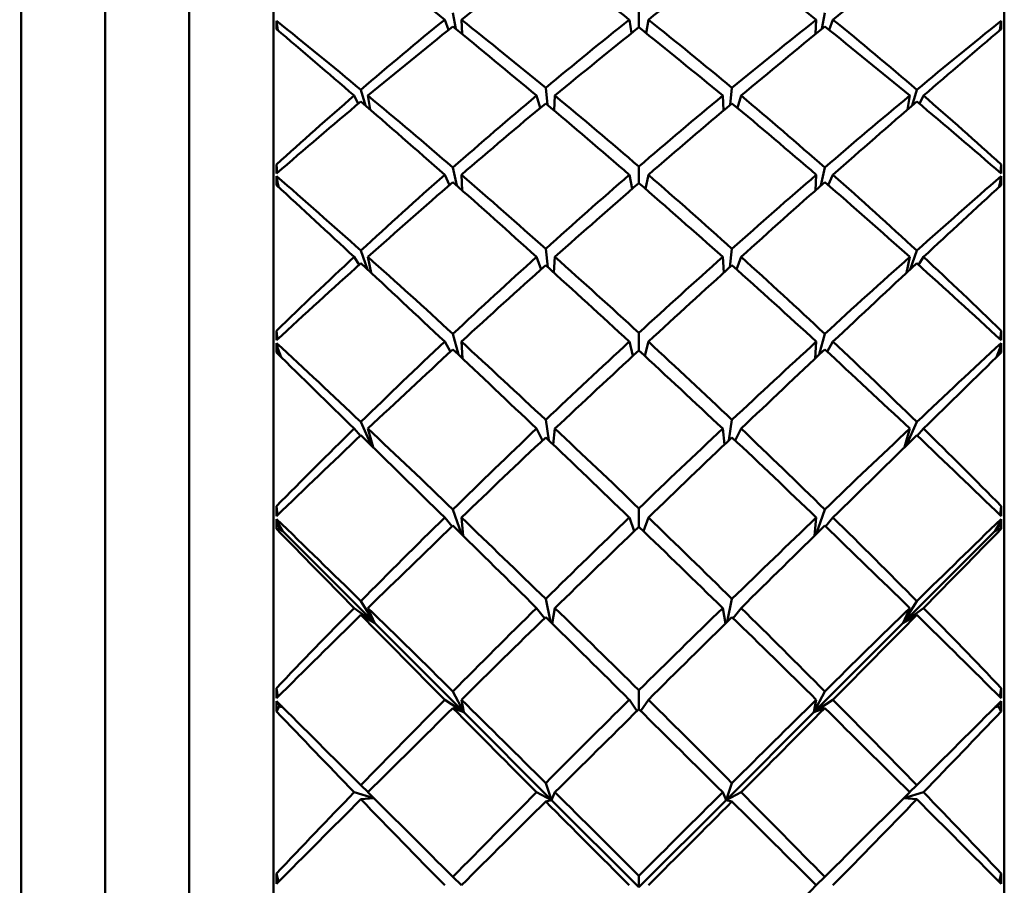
# Model space of a CAD drawing. Header units: inches. Extents: x 0.1 to 33.9, y 0.6 to 21.4.
# Tile 27 of 83: x 11.311 to 11.604, y 10.469 to 10.726. Entities that reach past the tile are written whole.
import ezdxf

# ---------------------------------------------------------------- set-up
doc = ezdxf.new("R2010")
doc.units = ezdxf.units.IN
doc.header["$MEASUREMENT"] = 0
doc.layers.add('Dimension (ANSI)', color=7, linetype='Continuous', lineweight=25)
doc.layers.add('Visible (ANSI)', color=7, linetype='Continuous', lineweight=50)
doc.styles.add('Note Text (ANSI)', font='tahoma.ttf')
doc.dimstyles.new('Default (ANSI)', dxfattribs={"dimtxt": 0.12, "dimasz": 0.098425, "dimexe": 0.125, "dimexo": 0.0625, "dimgap": 0.031496, "dimtad": 0, "dimtih": 1, "dimtoh": 1, "dimrnd": 1e-08, "dimzin": 4, "dimdsep": 46, "dimtxsty": 'Note Text (ANSI)', "dimcen": 0.09, "dimdle": 0.393701, "dimclrd": 256, "dimclre": 256, "dimclrt": 256, "dimadec": 0, "dimazin": 1, "dimtfac": 1, "dimtofl": 0, "dimtmove": 0, "dimatfit": 3, "dimfxl": 1, "dimtolj": 1, "dimtzin": 4, "dimlwd": -1, "dimlwe": -1, "dimarcsym": 0})

# ---------------------------------------------------------------- blocks, each defined once
blk = doc.blocks.new('*D7')
at = {"layer": 'Defpoints', "color": 0, "transparency": 16777216}
for p in [(8.97521, 11.02177), (16.86825, 11.02177), (16.85244, 5.30327)]:
    blk.add_point(p, dxfattribs=at)
at = {"layer": 'Dimension (ANSI)', "transparency": 16777216}
for p, q in [((9.03771, 11.02177), (16.99325, 11.02177)), ((16.86825, 10.92335), (16.86825, 8.25652)), ((16.86825, 5.4017), (16.86825, 8.06853))]:
    blk.add_line(p, q, dxfattribs=at)
for points in [[(16.85185, 10.92335), (16.88466, 10.92335), (16.86825, 11.02177)], [(16.85185, 5.4017), (16.88466, 5.4017), (16.86825, 5.30327)]]:
    blk.add_solid(points, dxfattribs=at)
at = {"layer": 'Dimension (ANSI)', "transparency": 16777216, "insert": (16.71674, 8.22502), "char_height": 0.12, "attachment_point": 1, "style": 'Note Text (ANSI)'}
blk.add_mtext('\\A1;5.72', dxfattribs=at)
blk = doc.blocks.new('*D8')
at = {"layer": 'Defpoints', "color": 0, "transparency": 16777216}
for p in [(8.97521, 11.02177), (17.82666, 11.02177), (16.01564, 4.24127)]:
    blk.add_point(p, dxfattribs=at)
at = {"layer": 'Dimension (ANSI)', "transparency": 16777216}
for p, q in [((9.03771, 11.02177), (17.95166, 11.02177)), ((17.82666, 10.92335), (17.82666, 7.72576)), ((17.82666, 4.3397), (17.82666, 7.53729)), ((16.07814, 4.24127), (17.95166, 4.24127))]:
    blk.add_line(p, q, dxfattribs=at)
for points in [[(17.81026, 10.92335), (17.84306, 10.92335), (17.82666, 11.02177)], [(17.81026, 4.3397), (17.84306, 4.3397), (17.82666, 4.24127)]]:
    blk.add_solid(points, dxfattribs=at)
at = {"layer": 'Dimension (ANSI)', "transparency": 16777216, "insert": (17.67293, 7.69426), "char_height": 0.12, "attachment_point": 1, "style": 'Note Text (ANSI)'}
blk.add_mtext('\\A1;6.78', dxfattribs=at)

msp = doc.modelspace()

# ---------------------------------------------------------------- linework, layer by layer
at = {"layer": 'Visible (ANSI)'}
for p, q in [((11.31122, 10.90022), (11.31122, 10.01833)), ((11.38622, 10.90022), (11.38622, 10.01833)), ((11.60365, 10.90022), (11.60365, 10.01833)), ((11.33622, 10.87522), (11.33622, 10.04333)), ((11.36122, 10.87522), (11.36122, 10.04333)), ((11.49493, 10.72361), (11.49493, 10.72811)), ((11.38754, 10.72272), (11.38718, 10.72551)), ((11.43718, 10.72587), (11.43831, 10.72281)), ((11.44051, 10.72316), (11.43964, 10.72786)), ((11.44215, 10.72587), (11.44234, 10.72166)), ((11.49276, 10.72187), (11.49211, 10.72587)), ((11.49711, 10.72187), (11.49776, 10.72587)), ((11.54753, 10.72166), (11.54771, 10.72587)), ((11.55023, 10.72786), (11.54936, 10.72316)), ((11.55155, 10.72281), (11.55268, 10.72587)), ((11.60233, 10.72272), (11.60268, 10.72551)), ((11.41367, 10.70033), (11.41227, 10.70503)), ((11.46773, 10.70057), (11.46723, 10.70557)), ((11.52264, 10.70557), (11.52214, 10.70057)), ((11.5776, 10.70503), (11.5762, 10.70033)), ((11.41025, 10.70329), (11.41149, 10.70089)), ((11.41437, 10.70329), (11.41504, 10.69914)), ((11.4645, 10.70329), (11.46558, 10.69962)), ((11.46999, 10.70329), (11.46971, 10.69891)), ((11.52016, 10.69891), (11.51988, 10.70329)), ((11.52429, 10.69962), (11.52536, 10.70329)), ((11.57483, 10.69914), (11.5755, 10.70329)), ((11.57838, 10.70089), (11.57962, 10.70329)), ((11.38737, 10.6803), (11.38713, 10.68277)), ((11.4408, 10.67655), (11.43964, 10.68191)), ((11.49493, 10.67729), (11.49493, 10.68219)), ((11.55023, 10.68191), (11.54907, 10.67655)), ((11.6025, 10.6803), (11.60274, 10.68277)), ((11.38756, 10.67705), (11.38718, 10.67935)), ((11.43718, 10.67974), (11.43857, 10.67665)), ((11.44215, 10.67974), (11.44241, 10.67512)), ((11.49294, 10.67555), (11.49211, 10.67974)), ((11.49693, 10.67555), (11.49776, 10.67974)), ((11.54746, 10.67512), (11.54771, 10.67974)), ((11.5513, 10.67665), (11.55268, 10.67974)), ((11.60231, 10.67705), (11.60268, 10.67935)), ((11.38756, 10.67705), (11.38787, 10.67602)), ((11.38767, 10.6762), (11.38756, 10.67705)), ((11.38778, 10.67611), (11.38775, 10.67643)), ((11.602, 10.67602), (11.60231, 10.67705)), ((11.60209, 10.67611), (11.60212, 10.67643)), ((11.60231, 10.67705), (11.6022, 10.6762)), ((11.46723, 10.65779), (11.46789, 10.65227)), ((11.52198, 10.65227), (11.52264, 10.65779)), ((11.41025, 10.65533), (11.41175, 10.65299)), ((11.41426, 10.65161), (11.41227, 10.6572)), ((11.41437, 10.65533), (11.41532, 10.65061)), ((11.46585, 10.65163), (11.4645, 10.65533)), ((11.46962, 10.65071), (11.46999, 10.65533)), ((11.51988, 10.65533), (11.52025, 10.65071)), ((11.52536, 10.65533), (11.52402, 10.65163)), ((11.57455, 10.65061), (11.5755, 10.65533)), ((11.5776, 10.6572), (11.57561, 10.65161)), ((11.57812, 10.65299), (11.57962, 10.65533)), ((11.38742, 10.63078), (11.38713, 10.63337)), ((11.43964, 10.63245), (11.44126, 10.6263)), ((11.49493, 10.62753), (11.49493, 10.63275)), ((11.5486, 10.6263), (11.55023, 10.63245)), ((11.60245, 10.63078), (11.60274, 10.63337)), ((11.38756, 10.62806), (11.38718, 10.62973)), ((11.43891, 10.62716), (11.43718, 10.63014)), ((11.44251, 10.62513), (11.44215, 10.63014)), ((11.49318, 10.62592), (11.49211, 10.63014)), ((11.49668, 10.62592), (11.49776, 10.63014)), ((11.54771, 10.63014), (11.54736, 10.62513)), ((11.55268, 10.63014), (11.55096, 10.62716)), ((11.60231, 10.62806), (11.60268, 10.62973)), ((11.38756, 10.62806), (11.38856, 10.62551)), ((11.38789, 10.62617), (11.38756, 10.62806)), ((11.38794, 10.62612), (11.38779, 10.62747)), ((11.38792, 10.62641), (11.38795, 10.6261)), ((11.388, 10.62605), (11.38792, 10.62641)), ((11.38823, 10.62584), (11.38792, 10.62641)), ((11.6013, 10.62551), (11.60231, 10.62806)), ((11.60194, 10.62641), (11.60164, 10.62584)), ((11.60186, 10.62605), (11.60194, 10.62641)), ((11.60192, 10.6261), (11.60194, 10.62641)), ((11.60193, 10.62612), (11.60208, 10.62747)), ((11.60231, 10.62806), (11.60198, 10.62617)), ((11.41227, 10.60626), (11.41543, 10.59921)), ((11.46723, 10.60688), (11.46814, 10.60082)), ((11.52173, 10.60082), (11.52264, 10.60688)), ((11.57444, 10.59921), (11.5776, 10.60626)), ((11.4121, 10.60215), (11.41025, 10.60428)), ((11.41588, 10.59877), (11.41437, 10.60428)), ((11.46624, 10.60075), (11.4645, 10.60428)), ((11.46947, 10.59955), (11.46999, 10.60428)), ((11.51988, 10.60428), (11.5204, 10.59955)), ((11.52536, 10.60428), (11.52363, 10.60075)), ((11.5755, 10.60428), (11.57399, 10.59877)), ((11.57962, 10.60428), (11.57777, 10.60215)), ((11.38748, 10.57858), (11.38713, 10.58122)), ((11.43964, 10.58026), (11.44219, 10.57293)), ((11.49493, 10.57512), (11.49493, 10.58057)), ((11.54768, 10.57293), (11.55023, 10.58026)), ((11.60238, 10.57858), (11.60274, 10.58122)), ((11.38756, 10.5764), (11.38718, 10.57741)), ((11.38756, 10.5764), (11.38802, 10.57457)), ((11.38906, 10.57376), (11.38756, 10.5764)), ((11.38802, 10.57457), (11.38784, 10.5759)), ((11.43939, 10.5752), (11.43718, 10.57785)), ((11.4427, 10.57242), (11.44215, 10.57785)), ((11.49359, 10.57382), (11.49211, 10.57785)), ((11.49628, 10.57382), (11.49776, 10.57785)), ((11.54771, 10.57785), (11.54717, 10.57242)), ((11.55268, 10.57785), (11.55048, 10.5752)), ((11.60231, 10.5764), (11.60081, 10.57376)), ((11.60185, 10.57457), (11.60231, 10.5764)), ((11.60185, 10.57457), (11.60203, 10.5759)), ((11.60231, 10.5764), (11.60268, 10.57741)), ((11.38802, 10.57457), (11.38713, 10.57447)), ((11.38802, 10.57457), (11.38792, 10.57541)), ((11.38792, 10.57541), (11.38906, 10.57376)), ((11.38822, 10.57459), (11.38792, 10.57541)), ((11.38802, 10.57457), (11.38792, 10.57454)), ((11.38792, 10.57454), (11.38906, 10.57376)), ((11.38822, 10.57459), (11.38802, 10.57457)), ((11.38803, 10.57447), (11.38802, 10.57457)), ((11.38906, 10.57376), (11.38802, 10.57457)), ((11.38822, 10.57459), (11.38906, 10.57376)), ((11.38906, 10.57376), (11.41628, 10.54655)), ((11.60081, 10.57376), (11.57359, 10.54655)), ((11.60081, 10.57376), (11.60194, 10.57541)), ((11.60165, 10.57459), (11.60081, 10.57376)), ((11.60185, 10.57457), (11.60081, 10.57376)), ((11.60081, 10.57376), (11.60194, 10.57454)), ((11.60165, 10.57459), (11.60194, 10.57541)), ((11.60165, 10.57459), (11.60185, 10.57457)), ((11.60184, 10.57447), (11.60185, 10.57457)), ((11.60194, 10.57541), (11.60185, 10.57457)), ((11.60185, 10.57457), (11.60274, 10.57447)), ((11.60194, 10.57454), (11.60185, 10.57457)), ((11.41227, 10.553), (11.41628, 10.54655)), ((11.46723, 10.55363), (11.46864, 10.54687)), ((11.52123, 10.54687), (11.52264, 10.55363)), ((11.57359, 10.54655), (11.5776, 10.553)), ((11.41628, 10.54655), (11.41025, 10.55095)), ((11.41628, 10.54655), (11.41437, 10.55095)), ((11.46687, 10.54791), (11.4645, 10.55095)), ((11.46919, 10.54633), (11.46999, 10.55095)), ((11.51988, 10.55095), (11.52068, 10.54633)), ((11.52536, 10.55095), (11.523, 10.54791)), ((11.5755, 10.55095), (11.57359, 10.54655)), ((11.57962, 10.55095), (11.57359, 10.54655)), ((11.41227, 10.5489), (11.41628, 10.54655)), ((11.41628, 10.54655), (11.44284, 10.51999)), ((11.57359, 10.54655), (11.54703, 10.51999)), ((11.57359, 10.54655), (11.5776, 10.5489)), ((11.38758, 10.52452), (11.38713, 10.52715)), ((11.43964, 10.52616), (11.44284, 10.51999)), ((11.49493, 10.52089), (11.49493, 10.52648)), ((11.54703, 10.51999), (11.55023, 10.52616)), ((11.60229, 10.52452), (11.60274, 10.52715)), ((11.44284, 10.51999), (11.43718, 10.52369)), ((11.44284, 10.51999), (11.44215, 10.52369)), ((11.49438, 10.52033), (11.49211, 10.52369)), ((11.49549, 10.52033), (11.49776, 10.52369)), ((11.55268, 10.52369), (11.54703, 10.51999)), ((11.54771, 10.52369), (11.54703, 10.51999)), ((11.38802, 10.5219), (11.38713, 10.52022)), ((11.38759, 10.52284), (11.38802, 10.5219)), ((11.38802, 10.5219), (11.38792, 10.52251)), ((11.38802, 10.5219), (11.38792, 10.52168)), ((11.38792, 10.52168), (11.38894, 10.52148)), ((11.38802, 10.5219), (11.38794, 10.52249)), ((11.38819, 10.52223), (11.38802, 10.5219)), ((11.3889, 10.52153), (11.38802, 10.5219)), ((11.38806, 10.52165), (11.38802, 10.5219)), ((11.43964, 10.52121), (11.44284, 10.51999)), ((11.54703, 10.51999), (11.55023, 10.52121)), ((11.60092, 10.52148), (11.60194, 10.52168)), ((11.60185, 10.5219), (11.60097, 10.52153)), ((11.60168, 10.52223), (11.60185, 10.5219)), ((11.60181, 10.52165), (11.60185, 10.5219)), ((11.60185, 10.5219), (11.60228, 10.52284)), ((11.60185, 10.5219), (11.60195, 10.52251)), ((11.60193, 10.52249), (11.60185, 10.5219)), ((11.60194, 10.52168), (11.60185, 10.5219)), ((11.60185, 10.5219), (11.60274, 10.52022)), ((11.44284, 10.51999), (11.46899, 10.49384)), ((11.54703, 10.51999), (11.52088, 10.49384)), ((11.41227, 10.49825), (11.4144, 10.4962)), ((11.46723, 10.49891), (11.46899, 10.49384)), ((11.52088, 10.49384), (11.52264, 10.49891)), ((11.57547, 10.4962), (11.5776, 10.49825)), ((11.41609, 10.49445), (11.41025, 10.49617)), ((11.41227, 10.49408), (11.41615, 10.49439)), ((11.46899, 10.49384), (11.4645, 10.49617)), ((11.46723, 10.49343), (11.46899, 10.49384)), ((11.46899, 10.49384), (11.46999, 10.49617)), ((11.46899, 10.49384), (11.49493, 10.46791)), ((11.52088, 10.49384), (11.49493, 10.46791)), ((11.51988, 10.49617), (11.52088, 10.49384)), ((11.52536, 10.49617), (11.52088, 10.49384)), ((11.52088, 10.49384), (11.52264, 10.49343)), ((11.57371, 10.49439), (11.5776, 10.49408)), ((11.57962, 10.49617), (11.57378, 10.49445)), ((11.38772, 10.4695), (11.38713, 10.47201)), ((11.43964, 10.47101), (11.44222, 10.46857)), ((11.49493, 10.46791), (11.49493, 10.47133)), ((11.54765, 10.46857), (11.55023, 10.47101)), ((11.60215, 10.4695), (11.60274, 10.47201))]:
    msp.add_line(p, q, dxfattribs=at)
for centre, major_axis, ratio, start_param, end_param in [((11.53571, 10.45927), (-0.43323, 0.43092), 0.215769, 5.148036, 5.206122), ((11.45416, 10.45927), (-0.43323, -0.43092), 0.215769, 4.218656, 4.276742), ((11.45416, 10.45927), (-0.41829, -0.41568), 0.351682, 4.346655, 4.403257), ((11.53571, 10.45927), (-0.42658, 0.42416), 0.282518, 5.084812, 5.141414), ((11.45416, 10.45927), (-0.42658, -0.42416), 0.282518, 4.283364, 4.339966), ((11.53571, 10.45927), (-0.41829, 0.41568), 0.351682, 5.021521, 5.078123), ((11.41706, 10.45927), (-0.012, 0.44094), 0.064415, 0.920809, 0.927734), ((11.45416, 10.45927), (-0.42965, 0.42728), 0.253478, 5.053994, 5.111052), ((11.53571, 10.45927), (0.40205, 0.39901), 0.466806, 1.361187, 1.419273), ((11.45416, 10.45927), (-0.42206, 0.41954), 0.321519, 4.99222, 5.048822), ((11.53571, 10.45927), (-0.41284, -0.41011), 0.39237, 4.4393, 4.495902), ((11.45416, 10.45927), (-0.41284, 0.41011), 0.39237, 4.928876, 4.985478), ((11.53571, 10.45927), (-0.42206, -0.41954), 0.321519, 4.375956, 4.432558), ((11.45416, 10.45927), (-0.40205, 0.39901), 0.466806, 4.863912, 4.921999), ((11.53571, 10.45927), (-0.42965, -0.42728), 0.253478, 4.313726, 4.370784), ((11.57281, 10.45927), (0.012, 0.44094), 0.064415, 5.355452, 5.362376), ((11.53571, 10.45927), (-0.43819, 0.43596), 0.150808, 5.148387, 5.203266), ((11.45416, 10.45927), (-0.41829, -0.41568), 0.351682, 4.408935, 4.466089), ((11.53571, 10.45927), (-0.43323, 0.43092), 0.215769, 5.085204, 5.142358), ((11.45416, 10.45927), (-0.42658, -0.42416), 0.282518, 4.346379, 4.402798), ((11.53571, 10.45927), (-0.42658, 0.42416), 0.282518, 5.02198, 5.078399), ((11.45416, 10.45927), (-0.43323, -0.43092), 0.215769, 4.28242, 4.339573), ((11.53571, 10.45927), (-0.41829, 0.41568), 0.351682, 4.958689, 5.015843), ((11.45416, 10.45927), (-0.43819, -0.43596), 0.150808, 4.221512, 4.276391), ((11.53571, 10.45927), (0.40205, 0.39901), 0.466806, 1.424019, 1.478898), ((11.45416, 10.45927), (-0.42965, 0.42728), 0.253478, 4.992095, 5.049248), ((11.53571, 10.45927), (-0.41284, -0.41011), 0.39237, 4.502132, 4.559286), ((11.45416, 10.45927), (-0.42206, 0.41954), 0.321519, 4.92957, 4.98599), ((11.53571, 10.45927), (-0.42206, -0.41954), 0.321519, 4.438788, 4.495207), ((11.45416, 10.45927), (-0.41284, 0.41011), 0.39237, 4.865492, 4.922646), ((11.53571, 10.45927), (-0.42965, -0.42728), 0.253478, 4.375529, 4.432683), ((11.45416, 10.45927), (-0.40205, 0.39901), 0.466806, 4.804287, 4.859167), ((11.45416, 10.45927), (-0.41829, -0.41568), 0.351682, 4.470835, 4.527893), ((11.53571, 10.45927), (-0.43819, 0.43596), 0.150808, 5.085555, 5.143641), ((11.45416, 10.45927), (-0.42658, -0.42416), 0.282518, 4.409028, 4.46563), ((11.53571, 10.45927), (-0.43323, 0.43092), 0.215769, 5.022373, 5.078975), ((11.45416, 10.45927), (-0.43323, -0.43092), 0.215769, 4.345803, 4.402405), ((11.53571, 10.45927), (-0.42658, 0.42416), 0.282518, 4.959148, 5.01575), ((11.45416, 10.45927), (-0.43819, -0.43596), 0.150808, 4.281137, 4.339223), ((11.53571, 10.45927), (-0.41829, 0.41568), 0.351682, 4.896885, 4.953943), ((11.41706, 10.45927), (-0.02163, 0.44094), 0.049841, 1.0368, 1.043725), ((11.57281, 10.45927), (0.02163, 0.44094), 0.049841, 5.23946, 5.246385), ((11.41706, 10.45927), (-0.00833, 0.44094), 0.067327, 1.046954, 1.053878), ((11.45416, 10.45927), (-0.43558, 0.43331), 0.187573, 4.991535, 5.048593), ((11.53571, 10.45927), (-0.41284, -0.41011), 0.39237, 4.564964, 4.62305), ((11.45416, 10.45927), (-0.42965, 0.42728), 0.253478, 4.929815, 4.986417), ((11.53571, 10.45927), (-0.42206, -0.41954), 0.321519, 4.50162, 4.558222), ((11.45416, 10.45927), (-0.42206, 0.41954), 0.321519, 4.866556, 4.923158), ((11.53571, 10.45927), (-0.42965, -0.42728), 0.253478, 4.438361, 4.494963), ((11.45416, 10.45927), (-0.41284, 0.41011), 0.39237, 4.801728, 4.859814), ((11.53571, 10.45927), (-0.43558, -0.43331), 0.187573, 4.376185, 4.433243), ((11.57281, 10.45927), (0.00833, 0.44094), 0.067327, 5.229307, 5.236232), ((11.53571, 10.45927), (-0.44144, 0.43927), 0.087068, 5.085879, 5.140758), ((11.45416, 10.45927), (-0.42658, -0.42416), 0.282518, 4.471308, 4.528462), ((11.53571, 10.45927), (-0.43819, 0.43596), 0.150808, 5.022723, 5.079877), ((11.45416, 10.45927), (-0.43323, -0.43092), 0.215769, 4.408818, 4.465237), ((11.53571, 10.45927), (-0.43323, 0.43092), 0.215769, 4.959541, 5.01596), ((11.45416, 10.45927), (-0.43819, -0.43596), 0.150808, 4.344901, 4.402055), ((11.53571, 10.45927), (-0.42658, 0.42416), 0.282518, 4.896316, 4.95347), ((11.45416, 10.45927), (-0.44144, -0.43927), 0.087068, 4.28402, 4.338899), ((11.53571, 10.45927), (-0.41284, -0.41011), 0.39237, 4.627795, 4.682675), ((11.45416, 10.45927), (-0.43558, 0.43331), 0.187573, 4.929635, 4.986789), ((11.53571, 10.45927), (-0.42206, -0.41954), 0.321519, 4.564452, 4.621606), ((11.45416, 10.45927), (-0.42965, 0.42728), 0.253478, 4.867165, 4.923585), ((11.53571, 10.45927), (-0.42965, -0.42728), 0.253478, 4.501193, 4.557613), ((11.45416, 10.45927), (-0.42206, 0.41954), 0.321519, 4.803172, 4.860326), ((11.53571, 10.45927), (-0.43558, -0.43331), 0.187573, 4.437989, 4.495143), ((11.45416, 10.45927), (-0.41284, 0.41011), 0.39237, 4.742103, 4.796982), ((11.45416, 10.45927), (-0.42658, -0.42416), 0.282518, 4.533208, 4.590266), ((11.53571, 10.45927), (-0.44144, 0.43927), 0.087068, 5.023047, 5.081133), ((11.45416, 10.45927), (-0.43323, -0.43092), 0.215769, 4.471467, 4.528069), ((11.53571, 10.45927), (-0.43819, 0.43596), 0.150808, 4.959891, 5.016493), ((11.45416, 10.45927), (-0.43819, -0.43596), 0.150808, 4.408285, 4.464887), ((11.53571, 10.45927), (-0.43323, 0.43092), 0.215769, 4.896709, 4.953311), ((11.45416, 10.45927), (-0.44144, -0.43927), 0.087068, 4.343645, 4.401731), ((11.53571, 10.45927), (-0.42658, 0.42416), 0.282518, 4.834512, 4.89157), ((11.41706, 10.45927), (-0.0187, 0.44094), 0.055599, 1.162551, 1.169475), ((11.57281, 10.45927), (0.0187, 0.44094), 0.055599, 5.11371, 5.120635), ((11.41706, 10.45927), (-0.00453, 0.44094), 0.069169, 1.173179, 1.180104), ((11.45416, 10.45927), (-0.4398, 0.4376), 0.123206, 4.92904, 4.986098), ((11.53571, 10.45927), (-0.42206, -0.41954), 0.321519, 4.627284, 4.68537), ((11.45416, 10.45927), (-0.43558, 0.43331), 0.187573, 4.867355, 4.923957), ((11.53571, 10.45927), (-0.42965, -0.42728), 0.253478, 4.564025, 4.620627), ((11.45416, 10.45927), (-0.42965, 0.42728), 0.253478, 4.804151, 4.860753), ((11.53571, 10.45927), (-0.43558, -0.43331), 0.187573, 4.500821, 4.557423), ((11.45416, 10.45927), (-0.42206, 0.41954), 0.321519, 4.739408, 4.797494), ((11.53571, 10.45927), (-0.4398, -0.4376), 0.123206, 4.43868, 4.495738), ((11.57281, 10.45927), (0.00453, 0.44094), 0.069169, 5.103081, 5.110006), ((11.53571, 10.45927), (-0.44297, 0.44082), 0.024023, 5.023357, 5.078236), ((11.45416, 10.45927), (-0.43323, -0.43092), 0.215769, 4.533747, 4.590901), ((11.53571, 10.45927), (-0.44144, 0.43927), 0.087068, 4.960215, 5.017369), ((11.45416, 10.45927), (-0.43819, -0.43596), 0.150808, 4.471299, 4.527719), ((11.53571, 10.45927), (-0.43819, 0.43596), 0.150808, 4.897059, 4.953479), ((11.45416, 10.45927), (-0.44144, -0.43927), 0.087068, 4.407409, 4.464563), ((11.53571, 10.45927), (-0.43323, 0.43092), 0.215769, 4.833877, 4.891031), ((11.45416, 10.45927), (-0.44297, -0.44082), 0.024023, 4.346542, 4.401421), ((11.53571, 10.45927), (-0.42206, -0.41954), 0.321519, 4.690116, 4.744995), ((11.45416, 10.45927), (-0.43323, -0.43092), 0.215769, 4.595647, 4.652705), ((11.53571, 10.45927), (-0.44297, 0.44082), 0.024023, 4.960525, 5.018611), ((11.45416, 10.45927), (-0.4398, 0.4376), 0.123206, 4.86714, 4.924294), ((11.53571, 10.45927), (-0.42965, -0.42728), 0.253478, 4.626857, 4.684011), ((11.45416, 10.45927), (-0.43558, 0.43331), 0.187573, 4.804706, 4.861125), ((11.53571, 10.45927), (-0.43558, -0.43331), 0.187573, 4.563653, 4.620072), ((11.45416, 10.45927), (-0.42965, 0.42728), 0.253478, 4.740767, 4.797921), ((11.53571, 10.45927), (-0.4398, -0.4376), 0.123206, 4.500484, 4.557638), ((11.45416, 10.45927), (-0.44297, -0.44082), 0.024023, 4.406167, 4.464253), ((11.53571, 10.45927), (-0.43323, 0.43092), 0.215769, 4.772073, 4.829131), ((11.45416, 10.45927), (-0.42206, 0.41954), 0.321519, 4.679783, 4.734662), ((11.45416, 10.45927), (-0.43819, -0.43596), 0.150808, 4.533948, 4.590551), ((11.53571, 10.45927), (-0.44144, 0.43927), 0.087068, 4.897383, 4.953985), ((11.45416, 10.45927), (-0.44144, -0.43927), 0.087068, 4.470793, 4.527395), ((11.53571, 10.45927), (-0.43819, 0.43596), 0.150808, 4.834227, 4.890829), ((11.41706, 10.45927), (-0.01547, 0.44094), 0.060484, 1.28845, 1.295374), ((11.57281, 10.45927), (0.01547, 0.44094), 0.060484, 4.987811, 4.994736), ((11.41706, 10.45927), (-0.00065, 0.44094), 0.069911, 1.29945, 1.306375), ((11.45416, 10.45927), (-0.44231, 0.44015), 0.059828, 4.866525, 4.923583), ((11.53571, 10.45927), (-0.42965, -0.42728), 0.253478, 4.689689, 4.747775), ((11.45416, 10.45927), (-0.4398, 0.4376), 0.123206, 4.80486, 4.861462), ((11.53571, 10.45927), (-0.43558, -0.43331), 0.187573, 4.626485, 4.683087), ((11.45416, 10.45927), (-0.43558, 0.43331), 0.187573, 4.741691, 4.798293), ((11.53571, 10.45927), (-0.4398, -0.4376), 0.123206, 4.563316, 4.619918), ((11.45416, 10.45927), (-0.42965, 0.42728), 0.253478, 4.677003, 4.735089), ((11.53571, 10.45927), (-0.44231, -0.44015), 0.059828, 4.501195, 4.558253), ((11.57281, 10.45927), (0.00065, 0.44094), 0.069911, 4.976811, 4.983735), ((11.53571, 10.45927), (-0.44277, 0.44061), 0.038833, 1.267475, 1.322354), ((11.45416, 10.45927), (-0.43819, -0.43596), 0.150808, 4.596228, 4.653382), ((11.53571, 10.45927), (-0.44297, 0.44082), 0.024023, 4.897693, 4.954847), ((11.45416, 10.45927), (-0.44144, -0.43927), 0.087068, 4.533807, 4.590227), ((11.53571, 10.45927), (-0.44144, 0.43927), 0.087068, 4.834551, 4.890971), ((11.45416, 10.45927), (-0.44297, -0.44082), 0.024023, 4.469931, 4.527085), ((11.53571, 10.45927), (-0.43819, 0.43596), 0.150808, 4.771396, 4.828549), ((11.45416, 10.45927), (-0.44277, -0.44061), 0.038833, 1.819239, 1.874118), ((11.53571, 10.45927), (-0.42965, -0.42728), 0.253478, 4.752521, 4.8074), ((11.45416, 10.45927), (-0.44231, 0.44015), 0.059828, 4.804625, 4.861779), ((11.53571, 10.45927), (-0.43558, -0.43331), 0.187573, 4.689317, 4.746471), ((11.45416, 10.45927), (-0.4398, 0.4376), 0.123206, 4.742211, 4.79863), ((11.53571, 10.45927), (-0.4398, -0.4376), 0.123206, 4.626148, 4.682567), ((11.45416, 10.45927), (-0.43558, 0.43331), 0.187573, 4.678307, 4.735461), ((11.53571, 10.45927), (-0.44231, -0.44015), 0.059828, 4.562999, 4.620153), ((11.45416, 10.45927), (-0.42965, 0.42728), 0.253478, 4.617378, 4.672257), ((11.45416, 10.45927), (-0.43819, -0.43596), 0.150808, 4.658128, 4.715186), ((11.53571, 10.45927), (-0.44277, 0.44061), 0.038833, 1.3271, 1.385186), ((11.45416, 10.45927), (-0.44144, -0.43927), 0.087068, 4.596456, 4.653058), ((11.53571, 10.45927), (-0.44297, 0.44082), 0.024023, 4.834861, 4.891463), ((11.45416, 10.45927), (-0.44297, -0.44082), 0.024023, 4.533315, 4.589917), ((11.53571, 10.45927), (-0.44144, 0.43927), 0.087068, 4.77172, 4.828322), ((11.45416, 10.45927), (-0.44277, -0.44061), 0.038833, 1.756407, 1.814493), ((11.53571, 10.45927), (-0.43819, 0.43596), 0.150808, 4.709592, 4.76665), ((11.41706, 10.45927), (-0.012, 0.44094), 0.064415, 1.414483, 1.421408), ((11.57281, 10.45927), (0.012, 0.44094), 0.064415, 4.861777, 4.868702), ((11.41706, 10.45927), (0.00324, 0.44094), 0.06954, 1.425727, 1.432652), ((11.45416, 10.45927), (-0.44309, 0.44094), 0.003074, 1.422127, 1.479185), ((11.53571, 10.45927), (-0.43558, -0.43331), 0.187573, 4.752149, 4.810235), ((11.45416, 10.45927), (-0.44231, 0.44015), 0.059828, 4.742345, 4.798947), ((11.53571, 10.45927), (-0.4398, -0.4376), 0.123206, 4.688979, 4.745581), ((11.45416, 10.45927), (-0.4398, 0.4376), 0.123206, 4.679196, 4.735799), ((11.53571, 10.45927), (-0.44231, -0.44015), 0.059828, 4.625831, 4.682433), ((11.45416, 10.45927), (-0.43558, 0.43331), 0.187573, 4.614543, 4.672629), ((11.53571, 10.45927), (-0.44309, -0.44094), 0.003074, 1.662407, 1.719465), ((11.57281, 10.45927), (-0.00324, 0.44094), 0.06954, 4.850533, 4.857458), ((11.53571, 10.45927), (-0.44083, 0.43865), 0.101996, 1.329994, 1.384874), ((11.45416, 10.45927), (-0.44144, -0.43927), 0.087068, 4.658736, 4.71589), ((11.53571, 10.45927), (-0.44277, 0.44061), 0.038833, 1.390864, 1.448018), ((11.45416, 10.45927), (-0.44297, -0.44082), 0.024023, 4.596329, 4.652748), ((11.53571, 10.45927), (-0.44297, 0.44082), 0.024023, 4.772029, 4.828449), ((11.45416, 10.45927), (-0.44277, -0.44061), 0.038833, 1.693575, 1.750729), ((11.53571, 10.45927), (-0.44144, 0.43927), 0.087068, 4.708888, 4.766042), ((11.45416, 10.45927), (-0.44083, -0.43865), 0.101996, 1.756719, 1.811598), ((11.53571, 10.45927), (-0.43558, -0.43331), 0.187573, 4.81498, 4.86986), ((11.45416, 10.45927), (-0.44144, -0.43927), 0.087068, 4.720636, 4.777694), ((11.53571, 10.45927), (-0.44083, 0.43865), 0.101996, 1.389619, 1.447705), ((11.45416, 10.45927), (-0.44309, 0.44094), 0.003074, 1.483931, 1.541085), ((11.53571, 10.45927), (-0.4398, -0.4376), 0.123206, 4.751811, 4.808965), ((11.45416, 10.45927), (-0.44231, 0.44015), 0.059828, 4.679696, 4.736115), ((11.53571, 10.45927), (-0.44231, -0.44015), 0.059828, 4.688663, 4.745082), ((11.45416, 10.45927), (-0.4398, 0.4376), 0.123206, 4.615813, 4.672967), ((11.53571, 10.45927), (-0.44309, -0.44094), 0.003074, 1.600508, 1.657661), ((11.45416, 10.45927), (-0.44083, -0.43865), 0.101996, 1.693887, 1.751973), ((11.53571, 10.45927), (-0.44144, 0.43927), 0.087068, 4.647084, 4.704142), ((11.45416, 10.45927), (-0.43558, 0.43331), 0.187573, 4.554918, 4.609798), ((11.45416, 10.45927), (-0.44297, -0.44082), 0.024023, 4.658978, 4.71558), ((11.53571, 10.45927), (-0.44277, 0.44061), 0.038833, 1.454248, 1.51085), ((11.45416, 10.45927), (-0.44277, -0.44061), 0.038833, 1.630743, 1.687345), ((11.53571, 10.45927), (-0.44297, 0.44082), 0.024023, 4.709198, 4.7658), ((11.41706, 10.45927), (-0.00833, 0.44094), 0.067327, 1.540628, 1.547552), ((11.57281, 10.45927), (0.00833, 0.44094), 0.067327, 4.735633, 4.742557), ((11.53571, 10.45927), (-0.44309, -0.44094), 0.003074, 1.538228, 1.59483)]:
    msp.add_ellipse(centre, major_axis=major_axis, ratio=ratio, start_param=start_param, end_param=end_param, dxfattribs=at)

# ---------------------------------------------------------------- dimensions: what is measured, and where the dimension line sits
at = {"layer": 'Dimension (ANSI)'}
for base, p1, override, picture, middle in [((16.86825, 11.02177), (16.85244, 5.30327), {"dimgap": 0.031496, "dimdec": 2, "dimse1": 1, "dimtol": 0, "dimlim": 0, "dimtp": 0, "dimtm": 0, "dimtdec": 2, "dimatfit": 1}, '*D7', (16.86825, 8.16252)), ((17.82666, 11.02177), (16.01564, 4.24127), {"dimgap": 0.031496, "dimdec": 2, "dimtol": 0, "dimlim": 0, "dimtp": 0, "dimtm": 0, "dimtdec": 2, "dimatfit": 1}, '*D8', (17.82666, 7.63152))]:
    dim = msp.add_linear_dim(base=base, p1=p1, p2=(8.97521, 11.02177), angle=90, dimstyle='Default (ANSI)', override=override, dxfattribs=at)
    dim.commit()
    dim.dimension.update_dxf_attribs({"geometry": picture, "text_midpoint": middle, "dimtype": 160})

doc.saveas('drawing.dxf')
